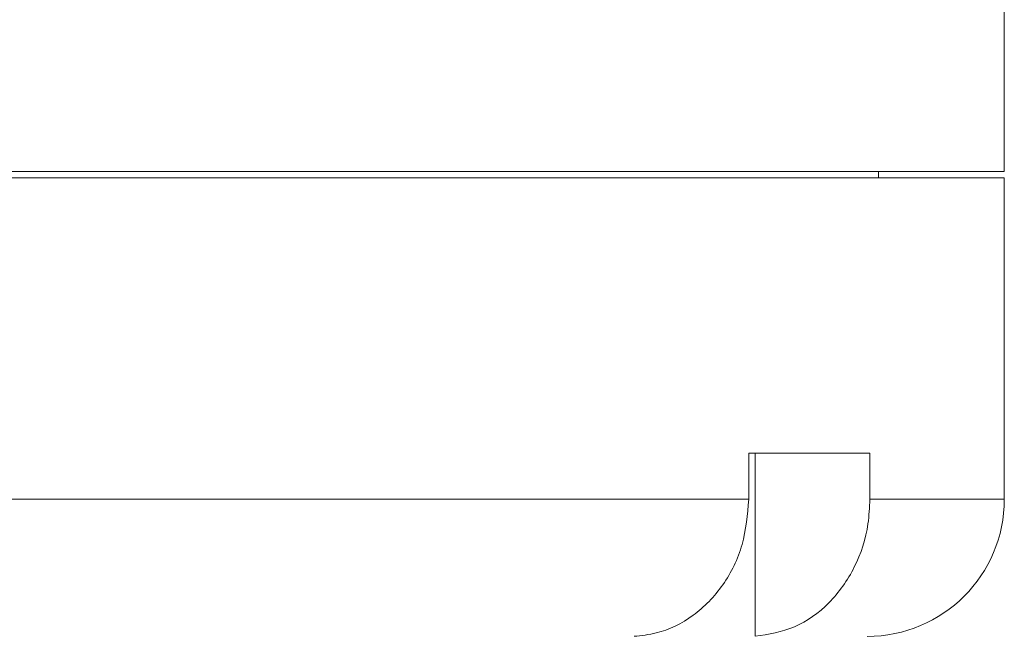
# Model space of a CAD drawing. Header units: inches. Extents: x -4.1 to 23, y -7 to 14.8.
# Tile 72 of 139: x 6.044 to 7.386, y 3.002 to 3.842. Entities that reach past the tile are written whole.
import ezdxf

# ---------------------------------------------------------------- set-up
doc = ezdxf.new("R2010")
doc.units = ezdxf.units.IN
doc.header["$MEASUREMENT"] = 0

msp = doc.modelspace()

# ---------------------------------------------------------------- linework, layer by layer
at = {"color": 7, "linetype": 'Continuous', "lineweight": 15}
for p, q in [((7.3856, 3.6354), (7.3856, 4.9514)), ((3.5106, 3.6354), (7.3856, 3.6354)), ((3.5106, 3.6264), (7.3856, 3.6264)), ((7.2141, 3.6264), (7.2141, 3.6354)), ((7.3856, 3.1884), (7.3856, 3.6264)), ((7.2024, 3.2514), (7.0374, 3.2514)), ((7.0374, 3.2514), (7.0374, 3.1884)), ((7.0461, 3.2514), (7.0461, 3.0015)), ((7.2024, 3.2514), (7.2024, 3.1884)), ((5.6131, 3.1884), (7.0374, 3.1884))]:
    msp.add_line(p, q, dxfattribs=at)
at = {"color": 8, "linetype": 'Continuous', "lineweight": 15}
msp.add_line((7.2024, 3.1884), (7.3856, 3.1884), dxfattribs=at)
at = {"color": 7, "linetype": 'Continuous', "lineweight": 15}
msp.add_arc((7.1986, 3.1884), 0.187, 270, 0, dxfattribs=at)
for points, knots in [([(7.0374, 3.1884), (7.0356, 3.1674), (7.032, 3.1255), (7.0042, 3.0696), (6.9631, 3.0273), (6.9194, 3.0057), (6.8912, 3.0026), (6.8811, 3.0015)], [0, 0, 0, 0, 0.219054, 0.438124, 0.65753, 0.877706, 1, 1, 1, 1]), ([(7.0461, 3.0015), (7.0644, 3.0044), (7.1009, 3.0102), (7.1486, 3.0448), (7.1837, 3.0941), (7.2004, 3.1451), (7.2019, 3.1772), (7.2024, 3.1884)], [0, 0, 0, 0, 0.221192, 0.4424357, 0.66314, 0.8829907, 1, 1, 1, 1])]:
    msp.add_open_spline(points, degree=3, knots=knots, dxfattribs=at)

doc.saveas('drawing.dxf')
